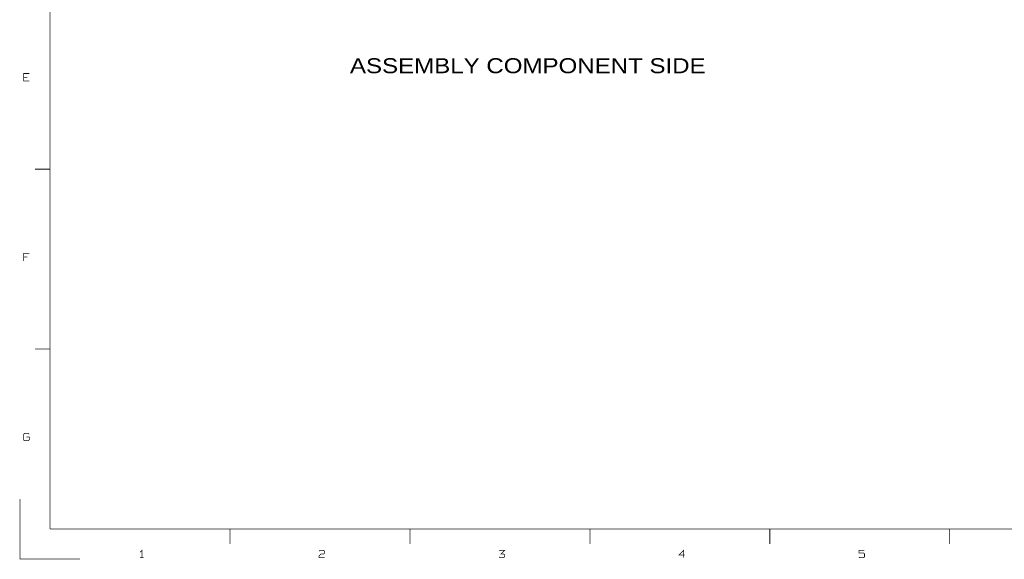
# Model space of a CAD drawing. Extents: x -14006 to 19506, y -9606 to 12409.
# Tile 1 of 29: x -14006 to 2409, y -9606 to -608. Entities that reach past the tile are written whole.
import ezdxf

# ---------------------------------------------------------------- set-up
doc = ezdxf.new("R2010")
doc.units = 0
doc.layers.add('1', color=7, linetype='CONTINUOUS')

msp = doc.modelspace()

# ---------------------------------------------------------------- linework, layer by layer
at = {"layer": '1', "const_width": 12}
for points in [[(-13500, -9100), (-13500, 11900), (19000, 11900)], [(-13847, -1629), (-13940, -1629), (-13940, -1505), (-13847, -1505)], [(-13940, -1567), (-13878, -1567)], [(-13500, -3100), (-13750, -3100)], [(-13847, -4505), (-13940, -4505), (-13940, -4629)], [(-13940, -4567), (-13878, -4567)], [(-13750, -6100), (-13500, -6100)], [(-13847, -7521), (-13862, -7505), (-13924, -7505), (-13940, -7521), (-13940, -7614), (-13924, -7629), (-13862, -7629), (-13847, -7614), (-13847, -7567), (-13893, -7567)], [(-13000, -9600), (-14000, -9600), (-14000, -8600)], [(19000, -9100), (-13500, -9100)], [(-10500, -9100), (-10500, -9350)], [(-7500, -9350), (-7500, -9100)], [(-4500, -9100), (-4500, -9350)], [(-1500, -9350), (-1500, -9100)], [(1500, -9100), (1500, -9350)], [(-11999, -9486), (-11968, -9455), (-11968, -9579)], [(-8922, -9579), (-9015, -9579), (-9015, -9548), (-8984, -9517), (-8937, -9517), (-8922, -9502), (-8922, -9471), (-8937, -9455), (-8999, -9455), (-9015, -9471)], [(-6015, -9455), (-5922, -9455), (-5984, -9517), (-5937, -9517), (-5922, -9533), (-5922, -9564), (-5937, -9579), (-5999, -9579), (-6015, -9564)], [(-2937, -9579), (-2937, -9455), (-3015, -9533), (-2922, -9533)], [(-15, -9564), (1, -9579), (63, -9579), (78, -9564), (78, -9517), (63, -9502), (-15, -9502), (-15, -9455), (78, -9455)], [(-11999, -9579), (-11937, -9579)]]:
    msp.add_lwpolyline(points, dxfattribs=at)

# ---------------------------------------------------------------- texts
at = {"layer": '1', "width": 1.2}
msp.add_text('ASSEMBLY COMPONENT SIDE', height=250, dxfattribs=at).set_placement((-8500, -1500))

doc.saveas('drawing.dxf')
